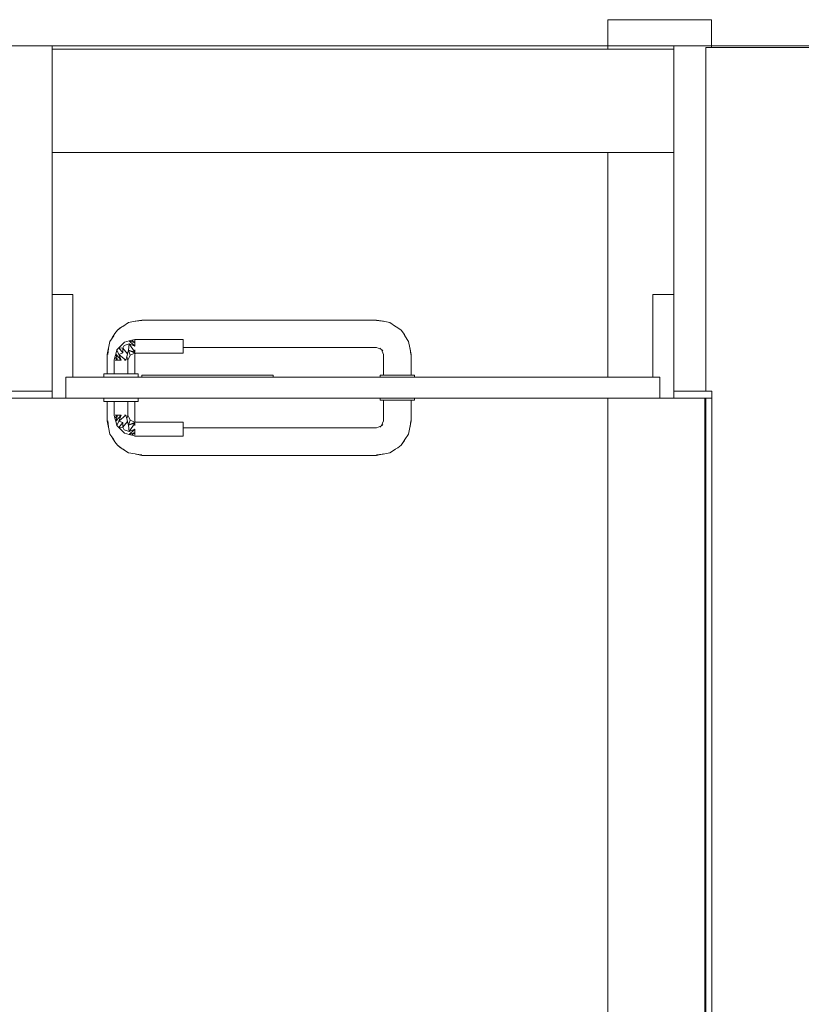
# Model space of a CAD drawing. Header units: millimetres. Extents: x -261 to 187, y -214 to 106.
# Tile 199 of 256: x -193.81 to -192.67, y -145.84 to -144.41. Entities that reach past the tile are written whole.
import ezdxf

# ---------------------------------------------------------------- set-up
doc = ezdxf.new("R2010")
doc.units = ezdxf.units.MM
doc.header["$LTSCALE"] = 0.005
doc.header["$MEASUREMENT"] = 0
for name, color, linetype, lineweight in [('IFC-Laje-Contorno', 9, 'Continuous', 5), ('IFC-Parede padrão-Contorno', 9, 'Continuous', 5), ('IFC-Parede-Contorno', 9, 'Continuous', 5), ('IFC-Porta-Contorno', 9, 'Continuous', 5), ('IFC-Viga-Contorno', 9, 'Continuous', 5)]:
    doc.layers.add(name, color=color, linetype=linetype, lineweight=lineweight)

msp = doc.modelspace()

# ---------------------------------------------------------------- linework, layer by layer
at = {"layer": 'IFC-Laje-Contorno', "lineweight": 5}
msp.add_line((-194.7848, -144.4506), (-192.5647, -144.4506), dxfattribs=at)
at = {"layer": 'IFC-Parede padrão-Contorno', "lineweight": 5}
for p, q in [((-194.218, -144.9606), (-193.7593, -144.9606)), ((-194.0079, -144.9506), (-193.7593, -144.9506)), ((-192.8594, -144.9606), (-192.8556, -144.9606)), ((-192.8556, -144.9506), (-192.8044, -144.9506)), ((-192.8556, -144.9606), (-192.8044, -144.9606)), ((-192.8144, -145.7012), (-192.8144, -144.9606)), ((-192.8044, -144.9583), (-192.8044, -144.9506)), ((-192.8044, -145.7012), (-192.8044, -144.9606)), ((-192.8144, -147.8503), (-192.8144, -145.7012)), ((-192.8044, -147.8503), (-192.8044, -145.7012))]:
    msp.add_line(p, q, dxfattribs=at)
at = {"layer": 'IFC-Parede-Contorno', "lineweight": 5}
for p, q in [((-193.8346, -144.4506), (-193.7946, -144.4506)), ((-193.7946, -144.4506), (-193.7705, -144.4506)), ((-193.7705, -144.4506), (-193.7625, -144.4506)), ((-193.7625, -144.4506), (-193.7593, -144.4506)), ((-193.7593, -144.9163), (-193.7593, -144.4506)), ((-192.8594, -144.4553), (-192.8594, -144.4506)), ((-192.8594, -144.4506), (-192.8429, -144.4506)), ((-192.8594, -144.9163), (-192.8594, -144.4553)), ((-192.8429, -144.4506), (-192.838, -144.4506)), ((-192.838, -144.4506), (-192.8046, -144.4506)), ((-192.8131, -144.856), (-192.8131, -144.4531)), ((-192.8131, -144.4531), (-192.8079, -144.4531)), ((-192.8079, -144.4531), (-192.8076, -144.4531)), ((-192.8076, -144.4531), (-192.8046, -144.4531)), ((-192.8047, -144.4522), (-192.8047, -144.4506)), ((-192.8047, -144.453), (-192.8047, -144.4522)), ((-192.8047, -144.4531), (-192.8047, -144.453)), ((-192.8047, -144.4531), (-192.4925, -144.4531)), ((-193.7593, -144.9506), (-193.7593, -144.6041)), ((-192.8131, -144.9506), (-192.8131, -144.6471)), ((-192.8594, -144.9506), (-192.8594, -144.9163)), ((-192.8594, -144.9506), (-192.8454, -144.9506)), ((-192.8131, -145.4294), (-192.8131, -144.9606)), ((-192.8044, -144.9606), (-192.8044, -144.9529)), ((-192.8131, -145.4979), (-192.8131, -145.4294)), ((-192.8131, -147.7868), (-192.8131, -145.4979))]:
    msp.add_line(p, q, dxfattribs=at)
at = {"layer": 'IFC-Porta-Contorno', "lineweight": 5}
for p, q in [((-193.7593, -144.8106), (-193.731, -144.8106)), ((-193.731, -144.8106), (-193.7293, -144.8106)), ((-193.7293, -144.924), (-193.7293, -144.8106)), ((-192.8894, -144.8106), (-192.8878, -144.8106)), ((-192.8894, -144.8172), (-192.8894, -144.8106)), ((-192.8894, -144.9306), (-192.8894, -144.8172)), ((-192.8878, -144.8106), (-192.8594, -144.8106)), ((-192.8594, -144.9503), (-192.8594, -144.8106)), ((-193.7593, -144.9606), (-193.7593, -144.8209)), ((-193.6391, -144.8495), (-193.6294, -144.8476)), ((-193.6294, -144.8476), (-193.4732, -144.8476)), ((-193.4732, -144.8476), (-193.4455, -144.8476)), ((-193.4455, -144.8476), (-193.2894, -144.8476)), ((-193.2894, -144.8476), (-193.2796, -144.8495)), ((-193.6647, -144.8622), (-193.6581, -144.8573)), ((-193.6647, -144.8622), (-193.6605, -144.8591)), ((-193.6605, -144.8591), (-193.6566, -144.8568)), ((-193.6581, -144.8573), (-193.6551, -144.8558)), ((-193.6566, -144.8568), (-193.6485, -144.8514)), ((-193.6485, -144.8514), (-193.6391, -144.8495)), ((-193.6391, -144.8495), (-193.6379, -144.8493)), ((-193.6379, -144.8493), (-193.6294, -144.8483)), ((-193.2894, -144.8483), (-193.2808, -144.8493)), ((-193.2808, -144.8493), (-193.2796, -144.8495)), ((-193.2806, -144.8493), (-193.2801, -144.8494)), ((-193.2801, -144.8494), (-193.2703, -144.8514)), ((-193.2703, -144.8514), (-193.2621, -144.8568)), ((-193.265, -144.8549), (-193.2588, -144.8587)), ((-193.2588, -144.8587), (-193.254, -144.8622)), ((-193.6755, -144.8785), (-193.6701, -144.8703)), ((-193.6721, -144.8732), (-193.6682, -144.867)), ((-193.6682, -144.867), (-193.6647, -144.8622)), ((-193.6436, -144.8767), (-193.6415, -144.8762)), ((-193.6415, -144.8762), (-193.6394, -144.8756)), ((-193.6394, -144.8756), (-193.5694, -144.8756)), ((-193.5694, -144.8759), (-193.5694, -144.8756)), ((-193.5694, -144.8769), (-193.5694, -144.8759)), ((-193.254, -144.8622), (-193.2509, -144.8664)), ((-193.254, -144.8622), (-193.2491, -144.8688)), ((-193.2509, -144.8664), (-193.2486, -144.8703)), ((-193.2491, -144.8688), (-193.2476, -144.8718)), ((-193.2486, -144.8703), (-193.2432, -144.8785)), ((-193.6794, -144.8976), (-193.6774, -144.8878)), ((-193.6787, -144.8976), (-193.6776, -144.889)), ((-193.6776, -144.889), (-193.6774, -144.8878)), ((-193.6776, -144.8888), (-193.6775, -144.8883)), ((-193.6775, -144.8883), (-193.6755, -144.8785)), ((-193.6671, -144.8971), (-193.6653, -144.8906)), ((-193.6653, -144.8906), (-193.6626, -144.8878)), ((-193.6653, -144.8906), (-193.6627, -144.8973)), ((-193.6626, -144.8878), (-193.6598, -144.8851)), ((-193.6626, -144.8878), (-193.657, -144.8886)), ((-193.6626, -144.8878), (-193.6569, -144.895)), ((-193.6598, -144.8851), (-193.6544, -144.8796)), ((-193.657, -144.8886), (-193.6548, -144.8846)), ((-193.657, -144.8886), (-193.6569, -144.895)), ((-193.657, -144.8886), (-193.6503, -144.8965)), ((-193.6548, -144.8846), (-193.6477, -144.8823)), ((-193.6544, -144.8796), (-193.6478, -144.8779)), ((-193.6487, -144.8911), (-193.6477, -144.8823)), ((-193.6478, -144.8779), (-193.6436, -144.8767)), ((-193.6478, -144.8779), (-193.6394, -144.8806)), ((-193.6478, -144.8779), (-193.6394, -144.8856)), ((-193.6477, -144.8823), (-193.6394, -144.8942)), ((-193.6477, -144.8823), (-193.6394, -144.8856)), ((-193.6436, -144.8767), (-193.6394, -144.8806)), ((-193.6394, -144.8785), (-193.6394, -144.8769)), ((-193.6394, -144.8806), (-193.6394, -144.8785)), ((-193.6394, -144.883), (-193.6394, -144.8806)), ((-193.6394, -144.8856), (-193.6394, -144.883)), ((-193.6394, -144.8927), (-193.6394, -144.8906)), ((-193.5694, -144.8785), (-193.5694, -144.8769)), ((-193.5694, -144.8806), (-193.5694, -144.8785)), ((-193.5694, -144.883), (-193.5694, -144.8806)), ((-193.5694, -144.8856), (-193.5694, -144.883)), ((-193.5694, -144.8882), (-193.5694, -144.8856)), ((-193.5694, -144.8876), (-193.4732, -144.8876)), ((-193.5694, -144.8906), (-193.5694, -144.8882)), ((-193.5694, -144.8927), (-193.5694, -144.8906)), ((-193.4732, -144.8876), (-193.4455, -144.8876)), ((-193.4455, -144.8876), (-193.2894, -144.8876)), ((-193.2894, -144.8876), (-193.2823, -144.8905)), ((-193.2847, -144.8884), (-193.2803, -144.8923)), ((-193.2823, -144.8905), (-193.2794, -144.8976)), ((-193.2432, -144.8785), (-193.2413, -144.8878)), ((-193.2413, -144.8878), (-193.2411, -144.889)), ((-193.2413, -144.8878), (-193.2394, -144.8976)), ((-193.2411, -144.889), (-193.2401, -144.8976)), ((-193.6794, -144.9256), (-193.6794, -144.8976)), ((-193.6694, -144.9056), (-193.6688, -144.9035)), ((-193.6688, -144.9035), (-193.6682, -144.9013)), ((-193.6682, -144.9013), (-193.6671, -144.8971)), ((-193.6682, -144.9013), (-193.6644, -144.9056)), ((-193.6671, -144.8971), (-193.6594, -144.9056)), ((-193.6671, -144.8971), (-193.6644, -144.9056)), ((-193.6627, -144.8973), (-193.6569, -144.895)), ((-193.6627, -144.8973), (-193.6523, -144.9056)), ((-193.6627, -144.8973), (-193.6594, -144.9056)), ((-193.6523, -144.9056), (-193.6512, -144.9008)), ((-193.6512, -144.9008), (-193.6503, -144.8965)), ((-193.6512, -144.9008), (-193.6494, -144.9056)), ((-193.6503, -144.8965), (-193.6487, -144.8911)), ((-193.6494, -144.9056), (-193.6479, -144.9021)), ((-193.6487, -144.8911), (-193.6394, -144.8942)), ((-193.6487, -144.8911), (-193.6394, -144.8956)), ((-193.6487, -144.8911), (-193.6464, -144.8985)), ((-193.6479, -144.9021), (-193.6464, -144.8985)), ((-193.6464, -144.8985), (-193.6429, -144.8971)), ((-193.6429, -144.8971), (-193.6394, -144.8956)), ((-193.6394, -144.8942), (-193.6394, -144.8927)), ((-193.6394, -144.8976), (-193.6385, -144.8956)), ((-193.6394, -144.8956), (-193.5694, -144.8956)), ((-193.6394, -144.9256), (-193.6394, -144.8976)), ((-193.5694, -144.8942), (-193.5694, -144.8927)), ((-193.5694, -144.8952), (-193.5694, -144.8942)), ((-193.5694, -144.8956), (-193.5694, -144.8952)), ((-193.2794, -144.9276), (-193.2794, -144.8976)), ((-193.2394, -144.9276), (-193.2394, -144.8976)), ((-193.6694, -144.9256), (-193.6694, -144.9056)), ((-193.668, -144.9056), (-193.6664, -144.9056)), ((-193.6664, -144.9056), (-193.6644, -144.9056)), ((-193.6644, -144.9056), (-193.6619, -144.9056)), ((-193.6619, -144.9056), (-193.6594, -144.9056)), ((-193.6544, -144.9056), (-193.6523, -144.9056)), ((-193.6494, -144.9256), (-193.6494, -144.9056)), ((-193.7393, -144.9306), (-192.9307, -144.9306)), ((-193.7393, -144.9588), (-193.7393, -144.9306)), ((-193.7293, -144.9306), (-193.7293, -144.924)), ((-193.6844, -144.9306), (-193.6844, -144.9256)), ((-193.6844, -144.9256), (-193.6835, -144.9256)), ((-193.6835, -144.9256), (-193.681, -144.9256)), ((-193.681, -144.9256), (-193.677, -144.9256)), ((-193.677, -144.9256), (-193.6719, -144.9256)), ((-193.6719, -144.9256), (-193.6658, -144.9256)), ((-193.6664, -144.9256), (-193.6644, -144.9256)), ((-193.6658, -144.9256), (-193.6594, -144.9256)), ((-193.6594, -144.9256), (-193.6529, -144.9256)), ((-193.6544, -144.9256), (-193.6523, -144.9256)), ((-193.6529, -144.9256), (-193.6469, -144.9256)), ((-193.6469, -144.9256), (-193.6417, -144.9256)), ((-193.6417, -144.9256), (-193.6377, -144.9256)), ((-193.6377, -144.9256), (-193.6352, -144.9256)), ((-193.6352, -144.9256), (-193.6344, -144.9256)), ((-193.6344, -144.9306), (-193.6344, -144.9256)), ((-193.6294, -144.9276), (-193.4788, -144.9276)), ((-193.6294, -144.93), (-193.6294, -144.9276)), ((-193.6294, -144.9306), (-193.6294, -144.93)), ((-193.4788, -144.9276), (-193.4394, -144.9276)), ((-193.4394, -144.9282), (-193.4394, -144.9276)), ((-193.4394, -144.9306), (-193.4394, -144.9282)), ((-193.2844, -144.9306), (-193.2844, -144.9276)), ((-193.2844, -144.9276), (-193.2835, -144.9276)), ((-193.2835, -144.9276), (-193.281, -144.9276)), ((-193.281, -144.9276), (-193.2771, -144.9276)), ((-193.2787, -144.9276), (-193.2767, -144.9276)), ((-193.2771, -144.9276), (-193.2719, -144.9276)), ((-193.2735, -144.9276), (-193.2694, -144.9276)), ((-193.2719, -144.9276), (-193.2659, -144.9276)), ((-193.2694, -144.9276), (-193.2646, -144.9276)), ((-193.2659, -144.9276), (-193.2594, -144.9276)), ((-193.2594, -144.9276), (-193.2529, -144.9276)), ((-193.2542, -144.9276), (-193.2494, -144.9276)), ((-193.2529, -144.9276), (-193.2469, -144.9276)), ((-193.2494, -144.9276), (-193.2452, -144.9276)), ((-193.2469, -144.9276), (-193.2417, -144.9276)), ((-193.2421, -144.9276), (-193.2401, -144.9276)), ((-193.2417, -144.9276), (-193.2377, -144.9276)), ((-193.2377, -144.9276), (-193.2352, -144.9276)), ((-193.2352, -144.9276), (-193.2344, -144.9276)), ((-193.2344, -144.9306), (-193.2344, -144.9276)), ((-192.9307, -144.9306), (-192.8794, -144.9306)), ((-192.8794, -144.9324), (-192.8794, -144.9306)), ((-192.8794, -144.9606), (-192.8794, -144.9324)), ((-193.7593, -144.9606), (-193.7405, -144.9606)), ((-193.7405, -144.9606), (-193.7393, -144.9606)), ((-193.7393, -144.9606), (-193.7393, -144.9588)), ((-193.7393, -144.9606), (-192.9307, -144.9606)), ((-193.6844, -144.9656), (-193.6844, -144.9606)), ((-193.6344, -144.9656), (-193.6344, -144.9606)), ((-193.2844, -144.9636), (-193.2844, -144.9606)), ((-193.2344, -144.9636), (-193.2344, -144.9606)), ((-192.9307, -144.9606), (-192.8794, -144.9606)), ((-192.8794, -144.9606), (-192.8782, -144.9606)), ((-192.8782, -144.9606), (-192.8594, -144.9606)), ((-192.8594, -144.9606), (-192.8594, -144.9503)), ((-193.6844, -144.9656), (-193.6835, -144.9656)), ((-193.6835, -144.9656), (-193.681, -144.9656)), ((-193.681, -144.9656), (-193.677, -144.9656)), ((-193.6794, -144.9936), (-193.6794, -144.9656)), ((-193.677, -144.9656), (-193.6719, -144.9656)), ((-193.6719, -144.9656), (-193.6658, -144.9656)), ((-193.6694, -144.9856), (-193.6694, -144.9656)), ((-193.6658, -144.9656), (-193.6594, -144.9656)), ((-193.6594, -144.9656), (-193.6529, -144.9656)), ((-193.6529, -144.9656), (-193.6469, -144.9656)), ((-193.6494, -144.9856), (-193.6494, -144.9656)), ((-193.6469, -144.9656), (-193.6417, -144.9656)), ((-193.6417, -144.9656), (-193.6377, -144.9656)), ((-193.6394, -144.9936), (-193.6394, -144.9656)), ((-193.6377, -144.9656), (-193.6352, -144.9656)), ((-193.6352, -144.9656), (-193.6344, -144.9656)), ((-193.2844, -144.9636), (-193.2835, -144.9636)), ((-193.2835, -144.9636), (-193.281, -144.9636)), ((-193.281, -144.9636), (-193.2771, -144.9636)), ((-193.2794, -144.9936), (-193.2794, -144.9636)), ((-193.2771, -144.9636), (-193.2719, -144.9636)), ((-193.2719, -144.9636), (-193.2659, -144.9636)), ((-193.2659, -144.9636), (-193.2594, -144.9636)), ((-193.2594, -144.9636), (-193.2529, -144.9636)), ((-193.2529, -144.9636), (-193.2469, -144.9636)), ((-193.2469, -144.9636), (-193.2417, -144.9636)), ((-193.2417, -144.9636), (-193.2377, -144.9636)), ((-193.2394, -144.9936), (-193.2394, -144.9636)), ((-193.2377, -144.9636), (-193.2352, -144.9636)), ((-193.2352, -144.9636), (-193.2344, -144.9636)), ((-193.6694, -144.9856), (-193.6688, -144.9877)), ((-193.6688, -144.9877), (-193.6682, -144.9898)), ((-193.6682, -144.9898), (-193.6644, -144.9856)), ((-193.6682, -144.9898), (-193.6671, -144.9941)), ((-193.668, -144.9856), (-193.6664, -144.9856)), ((-193.6671, -144.9941), (-193.6594, -144.9856)), ((-193.6671, -144.9941), (-193.6644, -144.9856)), ((-193.6664, -144.9856), (-193.6644, -144.9856)), ((-193.6644, -144.9856), (-193.6619, -144.9856)), ((-193.6627, -144.9939), (-193.6523, -144.9856)), ((-193.6627, -144.9939), (-193.6594, -144.9856)), ((-193.6619, -144.9856), (-193.6594, -144.9856)), ((-193.6544, -144.9856), (-193.6523, -144.9856)), ((-193.6523, -144.9856), (-193.6512, -144.9904)), ((-193.6512, -144.9904), (-193.6494, -144.9856)), ((-193.6512, -144.9904), (-193.6503, -144.9947)), ((-193.6494, -144.9856), (-193.6479, -144.9891)), ((-193.6479, -144.9891), (-193.6464, -144.9926)), ((-193.6794, -144.9936), (-193.6774, -145.0033)), ((-193.6787, -144.9936), (-193.6776, -145.0022)), ((-193.6776, -145.0022), (-193.6774, -145.0033)), ((-193.6776, -145.0024), (-193.6775, -145.0029)), ((-193.6775, -145.0029), (-193.6755, -145.0127)), ((-193.6671, -144.9941), (-193.6653, -145.0006)), ((-193.6653, -145.0006), (-193.6627, -144.9939)), ((-193.6653, -145.0006), (-193.6626, -145.0033)), ((-193.6627, -144.9939), (-193.6569, -144.9961)), ((-193.6626, -145.0033), (-193.6569, -144.9961)), ((-193.6626, -145.0033), (-193.657, -145.0026)), ((-193.6626, -145.0033), (-193.6598, -145.0061)), ((-193.657, -145.0026), (-193.6503, -144.9947)), ((-193.657, -145.0026), (-193.6569, -144.9961)), ((-193.657, -145.0026), (-193.6548, -145.0065)), ((-193.6503, -144.9947), (-193.6487, -145.0001)), ((-193.6487, -145.0001), (-193.6464, -144.9926)), ((-193.6487, -145.0001), (-193.6394, -144.9956)), ((-193.6487, -145.0001), (-193.6394, -144.9969)), ((-193.6487, -145.0001), (-193.6477, -145.0089)), ((-193.6477, -145.0089), (-193.6394, -144.9969)), ((-193.6464, -144.9926), (-193.6429, -144.9941)), ((-193.6429, -144.9941), (-193.6394, -144.9956)), ((-193.6394, -144.9936), (-193.6385, -144.9956)), ((-193.6394, -144.9956), (-193.5694, -144.9956)), ((-193.6394, -144.9985), (-193.6394, -144.9969)), ((-193.6394, -145.0006), (-193.6394, -144.9985)), ((-193.5694, -144.9959), (-193.5694, -144.9956)), ((-193.5694, -144.9969), (-193.5694, -144.9959)), ((-193.5694, -144.9985), (-193.5694, -144.9969)), ((-193.5694, -145.0006), (-193.5694, -144.9985)), ((-193.5694, -145.003), (-193.5694, -145.0006)), ((-193.5694, -145.0056), (-193.5694, -145.003)), ((-193.5694, -145.0036), (-193.4732, -145.0036)), ((-193.4732, -145.0036), (-193.4455, -145.0036)), ((-193.4455, -145.0036), (-193.2894, -145.0036)), ((-193.2894, -145.0036), (-193.2823, -145.0007)), ((-193.2847, -145.0028), (-193.2803, -144.9988)), ((-193.2823, -145.0006), (-193.2794, -144.9936)), ((-193.2432, -145.0127), (-193.2413, -145.0033)), ((-193.2413, -145.0033), (-193.2394, -144.9936)), ((-193.2413, -145.0033), (-193.2411, -145.0022)), ((-193.2411, -145.0022), (-193.2401, -144.9936)), ((-193.6755, -145.0127), (-193.6701, -145.0208)), ((-193.6721, -145.0179), (-193.6682, -145.0242)), ((-193.6598, -145.0061), (-193.6571, -145.0088)), ((-193.6571, -145.0088), (-193.6544, -145.0116)), ((-193.6548, -145.0065), (-193.6477, -145.0089)), ((-193.6544, -145.0116), (-193.6478, -145.0133)), ((-193.6478, -145.0133), (-193.6394, -145.0056)), ((-193.6478, -145.0133), (-193.6394, -145.0106)), ((-193.6478, -145.0133), (-193.6436, -145.0144)), ((-193.6477, -145.0089), (-193.6394, -145.0056)), ((-193.6436, -145.0144), (-193.6394, -145.0106)), ((-193.6436, -145.0144), (-193.6415, -145.015)), ((-193.6415, -145.015), (-193.6394, -145.0156)), ((-193.6394, -145.0082), (-193.6394, -145.0056)), ((-193.6394, -145.0106), (-193.6394, -145.0082)), ((-193.6394, -145.0126), (-193.6394, -145.0106)), ((-193.6394, -145.0142), (-193.6394, -145.0126)), ((-193.6394, -145.0156), (-193.5694, -145.0156)), ((-193.5694, -145.0082), (-193.5694, -145.0056)), ((-193.5694, -145.0106), (-193.5694, -145.0082)), ((-193.5694, -145.0126), (-193.5694, -145.0106)), ((-193.5694, -145.0142), (-193.5694, -145.0126)), ((-193.5694, -145.0152), (-193.5694, -145.0142)), ((-193.5694, -145.0156), (-193.5694, -145.0152)), ((-193.2486, -145.0208), (-193.2432, -145.0127)), ((-193.6682, -145.0242), (-193.6647, -145.0289)), ((-193.6647, -145.0289), (-193.6605, -145.032)), ((-193.6647, -145.0289), (-193.6581, -145.0339)), ((-193.6605, -145.032), (-193.6566, -145.0344)), ((-193.2651, -145.0363), (-193.2588, -145.0325)), ((-193.2588, -145.0325), (-193.254, -145.0289)), ((-193.254, -145.0289), (-193.2491, -145.0223)), ((-193.254, -145.0289), (-193.2509, -145.0247)), ((-193.2509, -145.0247), (-193.2486, -145.0208)), ((-193.2491, -145.0223), (-193.2476, -145.0193)), ((-193.6581, -145.0339), (-193.6551, -145.0353)), ((-193.6566, -145.0344), (-193.6485, -145.0398)), ((-193.6485, -145.0398), (-193.6391, -145.0416)), ((-193.6391, -145.0416), (-193.6379, -145.0419)), ((-193.6391, -145.0416), (-193.6294, -145.0436)), ((-193.6379, -145.0419), (-193.6294, -145.0429)), ((-193.6294, -145.0436), (-193.4732, -145.0436)), ((-193.4732, -145.0436), (-193.4455, -145.0436)), ((-193.4455, -145.0436), (-193.2894, -145.0436)), ((-193.2894, -145.0436), (-193.2796, -145.0416)), ((-193.2894, -145.0429), (-193.2808, -145.0419)), ((-193.2808, -145.0419), (-193.2796, -145.0416)), ((-193.2805, -145.0418), (-193.2801, -145.0418)), ((-193.2801, -145.0418), (-193.2703, -145.0398)), ((-193.2703, -145.0398), (-193.2621, -145.0344))]:
    msp.add_line(p, q, dxfattribs=at)
at = {"layer": 'IFC-Viga-Contorno', "lineweight": 5}
for p, q in [((-192.9546, -144.4553), (-192.9546, -144.4127)), ((-192.9546, -144.4127), (-192.8046, -144.4127)), ((-192.8046, -144.4531), (-192.8046, -144.4127)), ((-193.7593, -144.4553), (-192.8594, -144.4553)), ((-193.7593, -144.6052), (-192.8594, -144.6052)), ((-192.9546, -144.9306), (-192.9546, -144.6052)), ((-192.9546, -147.5524), (-192.9546, -144.9606))]:
    msp.add_line(p, q, dxfattribs=at)

doc.saveas('drawing.dxf')
